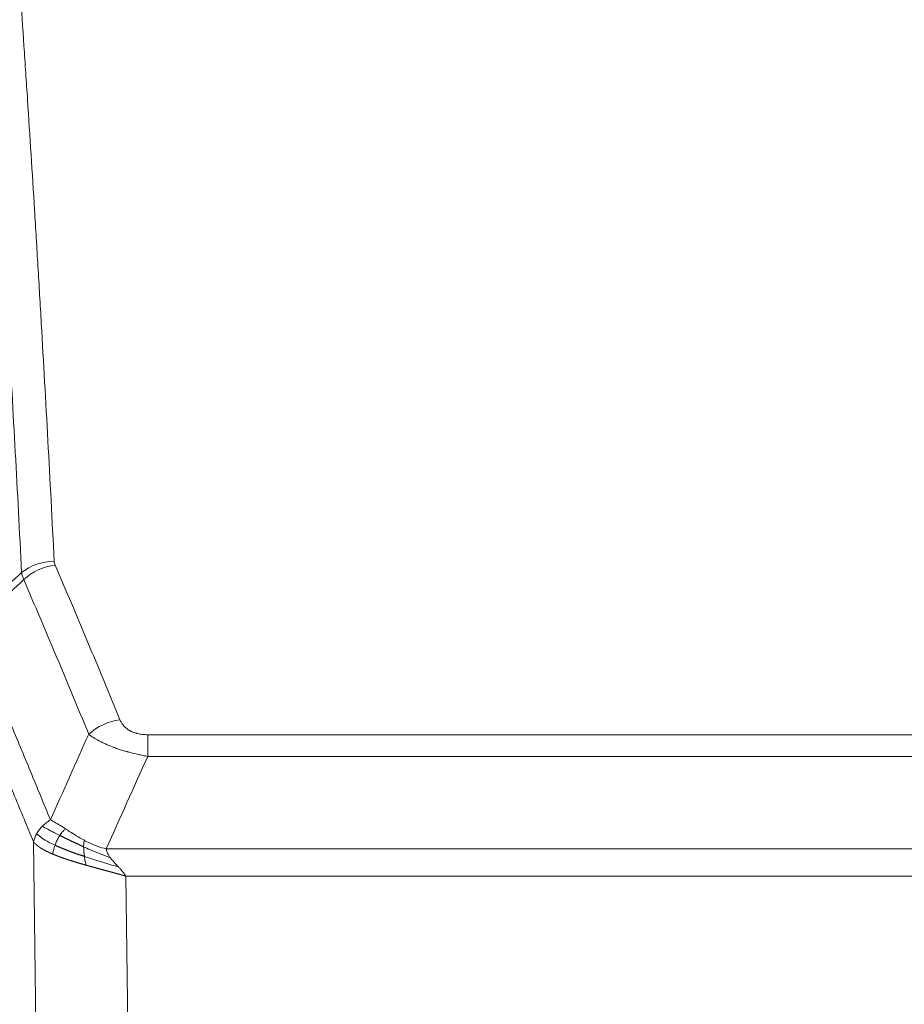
# Model space of a CAD drawing. Header units: inches. Extents: x 0 to 23760, y -13 to 16800.
# Tile 128 of 247: x 5388 to 5575, y 14098 to 14305. Entities that reach past the tile are written whole.
import ezdxf

# ---------------------------------------------------------------- set-up
doc = ezdxf.new("R2010")
doc.units = ezdxf.units.IN
doc.layers.add('1', color=7, linetype='Continuous', true_color=0xffffff)

msp = doc.modelspace()

# ---------------------------------------------------------------- linework, layer by layer
at = {"layer": '1', "color": 110, "linetype": 'Continuous', "lineweight": 13}
for p, q in [((5415.433, 14154.503), (5620.776, 14154.503)), ((5415.433, 14149.939), (5415.433, 14154.503)), ((5620.776, 14149.939), (5415.433, 14149.939)), ((5392.34, 14056.255), (5391.382, 14131.905)), ((5406.702, 14130.46), (5629.507, 14130.46)), ((5625.394, 14124.716), (5410.814, 14124.716)), ((5410.814, 14124.716), (5411.783, 14048.22))]:
    msp.add_line(p, q, dxfattribs=at)
for centre, major_axis, ratio, start_param, end_param in [((5395.737, 14182.755), (-9.987, -0.512), 0.8285973, 4.6699673, 5.4273767), ((5395.925, 14181.963), (-9.188, -3.948), 0.8056434, 4.3791539, 5.1247913), ((5409.586, 14149.501), (-9.245, -3.812), 0.7933159, 4.3962573, 5.1392153)]:
    msp.add_ellipse(centre, major_axis=major_axis, ratio=ratio, start_param=start_param, end_param=end_param, dxfattribs=at)
for points, knots in [([(5383.779, 14373.696), (5384.336, 14367.076), (5385.437, 14353.586), (5387.045, 14332.601), (5388.087, 14318.112), (5388.858, 14307.057), (5389.24, 14301.483), (5389.618, 14295.839), (5389.87, 14292.06), (5389.995, 14290.163), (5390.619, 14280.639), (5391.11, 14272.897), (5391.835, 14261.102), (5392.075, 14257.14), (5392.551, 14249.158), (5392.787, 14245.136), (5393.489, 14232.984), (5394.409, 14216.541), (5395.3, 14199.623), (5395.737, 14191.044)], [0, 0, 0, 0, 0.125, 0.25, 0.375, 0.375, 0.4375, 0.46875, 0.46875, 0.5, 0.5, 0.625, 0.625, 0.6875, 0.6875, 0.75, 0.75, 0.875, 1, 1, 1, 1]), ([(5388.87, 14188.668), (5388.432, 14197.236), (5387.54, 14214.135), (5386.618, 14230.558), (5385.915, 14242.696), (5385.679, 14246.713), (5385.203, 14254.686), (5384.962, 14258.643), (5384.236, 14270.424), (5383.744, 14278.157), (5383.12, 14287.67), (5382.994, 14289.565), (5382.743, 14293.339), (5382.364, 14298.977), (5381.981, 14304.545), (5381.209, 14315.586), (5380.166, 14330.059), (5378.556, 14351.019), (5377.454, 14364.494), (5376.896, 14371.106)], [0, 0, 0, 0, 0.125, 0.25, 0.25, 0.3125, 0.3125, 0.375, 0.375, 0.5, 0.5, 0.53125, 0.53125, 0.5625, 0.625, 0.625, 0.75, 0.875, 1, 1, 1, 1]), ([(5395.925, 14190.249), (5395.869, 14190.38), (5395.825, 14190.511), (5395.763, 14190.776), (5395.744, 14190.91), (5395.737, 14191.044)], [0, 0, 0, 0, 0.5, 0.5, 1, 1, 1, 1]), ([(5395.925, 14190.249), (5398.21, 14184.908), (5400.492, 14179.522), (5403.907, 14171.374), (5405.044, 14168.646), (5407.317, 14163.169), (5408.452, 14160.418), (5409.586, 14157.657)], [0, 0, 0, 0, 0.5, 0.5, 0.75, 0.75, 1, 1, 1, 1]), ([(5403.006, 14154.599), (5401.871, 14157.358), (5400.734, 14160.106), (5398.459, 14165.578), (5397.32, 14168.303), (5393.901, 14176.444), (5391.617, 14181.826), (5389.329, 14187.162)], [0, 0, 0, 0, 0.25, 0.25, 0.5, 0.5, 1, 1, 1, 1]), ([(5378.085, 14176.708), (5380.907, 14170.153), (5383.723, 14163.529), (5387.936, 14153.49), (5389.339, 14150.126), (5392.142, 14143.364), (5393.541, 14139.966), (5394.939, 14136.551)], [0, 0, 0, 0, 0.5, 0.5, 0.75, 0.75, 1, 1, 1, 1]), ([(5391.382, 14131.905), (5390.052, 14135.146), (5388.719, 14138.372), (5386.052, 14144.792), (5384.716, 14147.986), (5380.705, 14157.522), (5378.026, 14163.818), (5375.34, 14170.05)], [0, 0, 0, 0, 0.25, 0.25, 0.5, 0.5, 1, 1, 1, 1]), ([(5415.433, 14154.503), (5415.25, 14154.503), (5415.068, 14154.507), (5414.704, 14154.526), (5414.524, 14154.54), (5414.169, 14154.578), (5413.994, 14154.602), (5413.647, 14154.661), (5413.476, 14154.695), (5413.265, 14154.745), (5413.223, 14154.756), (5413.139, 14154.777), (5413.015, 14154.81), (5412.893, 14154.846), (5412.655, 14154.92), (5412.347, 14155.029), (5412.06, 14155.157), (5411.886, 14155.242), (5411.852, 14155.259), (5411.784, 14155.294), (5411.75, 14155.312), (5411.65, 14155.366), (5411.586, 14155.403), (5411.396, 14155.516), (5411.277, 14155.595), (5411.05, 14155.757), (5410.943, 14155.841), (5410.74, 14156.014), (5410.645, 14156.103), (5410.532, 14156.217), (5410.509, 14156.24), (5410.465, 14156.286), (5410.444, 14156.309), (5410.38, 14156.379), (5410.339, 14156.426), (5410.22, 14156.568), (5410.147, 14156.663), (5410.01, 14156.857), (5409.946, 14156.955), (5409.77, 14157.251), (5409.67, 14157.452), (5409.586, 14157.657)], [0, 0, 0, 0, 0.0625, 0.0625, 0.125, 0.125, 0.1875, 0.1875, 0.25, 0.25, 0.265625, 0.265625, 0.28125, 0.3125, 0.3125, 0.375, 0.4375, 0.4375, 0.453125, 0.453125, 0.46875, 0.46875, 0.5, 0.5, 0.5625, 0.5625, 0.625, 0.625, 0.6875, 0.6875, 0.703125, 0.703125, 0.71875, 0.71875, 0.75, 0.75, 0.8125, 0.8125, 0.875, 0.875, 1, 1, 1, 1]), ([(5415.433, 14149.939), (5415.098, 14150), (5414.765, 14150.063), (5414.102, 14150.197), (5413.774, 14150.266), (5412.798, 14150.484), (5412.16, 14150.64), (5411.457, 14150.829), (5411.38, 14150.85), (5411.224, 14150.892), (5411.147, 14150.914), (5410.915, 14150.979), (5410.762, 14151.023), (5410.308, 14151.157), (5409.713, 14151.339), (5409.14, 14151.531), (5408.719, 14151.678), (5408.51, 14151.752), (5408.305, 14151.828), (5408.169, 14151.879), (5408.101, 14151.904), (5407.495, 14152.135), (5406.987, 14152.345), (5406.268, 14152.669), (5406.036, 14152.778), (5405.697, 14152.944), (5405.586, 14152.999), (5405.368, 14153.111), (5405.26, 14153.167), (5404.733, 14153.449), (5404.345, 14153.677), (5403.63, 14154.135), (5403.303, 14154.367), (5403.006, 14154.599)], [0, 0, 0, 0, 0.0625, 0.0625, 0.125, 0.125, 0.25, 0.25, 0.265625, 0.265625, 0.28125, 0.28125, 0.3125, 0.3125, 0.375, 0.4375, 0.4375, 0.46875, 0.484375, 0.484375, 0.5, 0.5, 0.625, 0.625, 0.6875, 0.6875, 0.71875, 0.71875, 0.75, 0.75, 0.875, 0.875, 1, 1, 1, 1]), ([(5393.232, 14135.207), (5393.478, 14135.451), (5393.744, 14135.686), (5394.315, 14136.136), (5394.618, 14136.35), (5394.939, 14136.551)], [0, 0, 0, 0, 0.5, 0.5, 1, 1, 1, 1]), ([(5398.114, 14134.656), (5397.816, 14134.85), (5397.525, 14135.038), (5396.398, 14135.758), (5395.632, 14136.224), (5394.939, 14136.551)], [0, 0, 0, 0, 0.25, 0.25, 1, 1, 1, 1]), ([(5391.382, 14131.905), (5391.44, 14132.191), (5391.522, 14132.479), (5391.735, 14133.051), (5391.866, 14133.337), (5392.021, 14133.619)], [0, 0, 0, 0, 0.5, 0.5, 1, 1, 1, 1]), ([(5392.021, 14133.619), (5392.178, 14133.894), (5392.358, 14134.165), (5392.762, 14134.696), (5392.987, 14134.956), (5393.232, 14135.207)], [0, 0, 0, 0, 0.5, 0.5, 1, 1, 1, 1]), ([(5395.904, 14131.203), (5395.469, 14131.407), (5395.059, 14131.611), (5393.53, 14132.426), (5392.634, 14133.035), (5392.021, 14133.619)], [0, 0, 0, 0, 0.25, 0.25, 1, 1, 1, 1]), ([(5396.89, 14133.276), (5396.519, 14133.463), (5396.162, 14133.646), (5394.801, 14134.352), (5393.93, 14134.824), (5393.232, 14135.207)], [0, 0, 0, 0, 0.25, 0.25, 1, 1, 1, 1]), ([(5395.904, 14131.203), (5395.935, 14131.291), (5395.967, 14131.38), (5396.102, 14131.737), (5396.215, 14132.008), (5396.464, 14132.536), (5396.601, 14132.794), (5396.792, 14133.119), (5396.841, 14133.198), (5396.89, 14133.276)], [0, 0, 0, 0, 0.125, 0.125, 0.5, 0.5, 0.875, 0.875, 1, 1, 1, 1]), ([(5396.89, 14133.276), (5396.989, 14133.431), (5397.09, 14133.579), (5397.347, 14133.923), (5397.504, 14134.107), (5397.815, 14134.422), (5397.968, 14134.554), (5398.114, 14134.656)], [0, 0, 0, 0, 0.25, 0.25, 0.625, 0.625, 1, 1, 1, 1]), ([(5402.084, 14132.248), (5401.903, 14132.344), (5401.725, 14132.442), (5401.018, 14132.836), (5400.503, 14133.143), (5399.509, 14133.757), (5399.03, 14134.064), (5398.415, 14134.461), (5398.264, 14134.559), (5398.114, 14134.656)], [0, 0, 0, 0, 0.125, 0.125, 0.5, 0.5, 0.875, 0.875, 1, 1, 1, 1]), ([(5395.414, 14129.357), (5395.403, 14129.362), (5395.379, 14129.372), (5395.344, 14129.387), (5395.309, 14129.402), (5395.273, 14129.417), (5395.237, 14129.433), (5395.2, 14129.449), (5395.163, 14129.465), (5395.126, 14129.481), (5395.088, 14129.497), (5395.05, 14129.514), (5395.012, 14129.531), (5394.973, 14129.548), (5394.934, 14129.565), (5394.894, 14129.583), (5394.855, 14129.601), (5394.815, 14129.619), (5394.774, 14129.637), (5394.733, 14129.655), (5394.692, 14129.674), (5394.651, 14129.693), (5394.609, 14129.712), (5394.568, 14129.732), (5394.525, 14129.752), (5394.483, 14129.772), (5394.44, 14129.792), (5394.397, 14129.812), (5394.354, 14129.833), (5394.311, 14129.854), (5394.267, 14129.875), (5394.223, 14129.896), (5394.179, 14129.918), (5394.135, 14129.94), (5394.09, 14129.962), (5394.046, 14129.985), (5394.001, 14130.007), (5393.956, 14130.03), (5393.911, 14130.053), (5393.866, 14130.077), (5393.82, 14130.101), (5393.775, 14130.125), (5393.729, 14130.149), (5393.683, 14130.173), (5393.637, 14130.198), (5393.591, 14130.223), (5393.545, 14130.248), (5393.499, 14130.274), (5393.453, 14130.3), (5393.407, 14130.326), (5393.361, 14130.352), (5393.315, 14130.379), (5393.268, 14130.405), (5393.222, 14130.433), (5393.176, 14130.46), (5393.13, 14130.488), (5393.084, 14130.516), (5393.037, 14130.544), (5392.991, 14130.572), (5392.945, 14130.601), (5392.899, 14130.63), (5392.854, 14130.659), (5392.808, 14130.689), (5392.762, 14130.719), (5392.717, 14130.749), (5392.672, 14130.779), (5392.626, 14130.81), (5392.581, 14130.841), (5392.537, 14130.873), (5392.492, 14130.904), (5392.448, 14130.936), (5392.404, 14130.968), (5392.36, 14131.001), (5392.316, 14131.033), (5392.273, 14131.066), (5392.229, 14131.1), (5392.187, 14131.133), (5392.144, 14131.167), (5392.102, 14131.201), (5392.06, 14131.236), (5392.019, 14131.27), (5391.977, 14131.305), (5391.937, 14131.341), (5391.896, 14131.376), (5391.856, 14131.412), (5391.817, 14131.448), (5391.778, 14131.485), (5391.739, 14131.522), (5391.701, 14131.559), (5391.663, 14131.596), (5391.626, 14131.634), (5391.59, 14131.672), (5391.554, 14131.71), (5391.518, 14131.748), (5391.483, 14131.787), (5391.449, 14131.826), (5391.415, 14131.866), (5391.393, 14131.892), (5391.382, 14131.905)], [0, 0, 0, 0, 0.0060657, 0.012223, 0.0184718, 0.0248123, 0.0312443, 0.0377679, 0.0443831, 0.0510899, 0.0578883, 0.0647782, 0.0717598, 0.0788329, 0.0859977, 0.093254, 0.1006019, 0.1080414, 0.1155725, 0.1231952, 0.1309095, 0.1387154, 0.1466129, 0.1546019, 0.1626826, 0.1708549, 0.1791188, 0.1874742, 0.1959213, 0.20446, 0.2130903, 0.2218121, 0.2306256, 0.2395307, 0.2485274, 0.2576156, 0.2667955, 0.276067, 0.2854301, 0.2948848, 0.3044311, 0.314069, 0.3237985, 0.3336196, 0.3435324, 0.3535367, 0.3636326, 0.3738202, 0.3840993, 0.3944701, 0.4049324, 0.4154864, 0.426132, 0.4368691, 0.4476979, 0.4586183, 0.4696303, 0.480734, 0.4919292, 0.503216, 0.5145945, 0.5260645, 0.5376262, 0.5492795, 0.5610244, 0.5728609, 0.584789, 0.5968087, 0.60892, 0.621123, 0.6334175, 0.6458037, 0.6582815, 0.6708509, 0.6835119, 0.6962645, 0.7091087, 0.7220445, 0.735072, 0.748191, 0.7614017, 0.774704, 0.7880979, 0.8015834, 0.8151605, 0.8288293, 0.8425896, 0.8564416, 0.8703852, 0.8844204, 0.8985472, 0.9127656, 0.9270756, 0.9414773, 0.9559705, 0.9705554, 0.9852319, 1, 1, 1, 1]), ([(5395.414, 14129.357), (5395.45, 14129.538), (5395.492, 14129.743), (5395.598, 14130.189), (5395.66, 14130.43), (5395.786, 14130.852), (5395.843, 14131.026), (5395.904, 14131.203)], [0, 0, 0, 0, 0.375, 0.375, 0.75, 0.75, 1, 1, 1, 1]), ([(5401.933, 14130.879), (5401.932, 14131.034), (5401.933, 14131.182), (5401.947, 14131.525), (5401.963, 14131.709), (5402.011, 14132.021), (5402.043, 14132.15), (5402.084, 14132.248)], [0, 0, 0, 0, 0.25, 0.25, 0.625, 0.625, 1, 1, 1, 1]), ([(5406.702, 14130.46), (5405.481, 14130.725), (5404.305, 14131.168), (5402.811, 14131.871), (5402.444, 14132.057), (5402.084, 14132.248)], [0, 0, 0, 0, 0.75, 0.75, 1, 1, 1, 1]), ([(5402.417, 14127.025), (5402.395, 14127.032), (5402.351, 14127.044), (5402.285, 14127.063), (5402.219, 14127.082), (5402.153, 14127.101), (5402.087, 14127.119), (5402.021, 14127.138), (5401.955, 14127.157), (5401.888, 14127.176), (5401.822, 14127.195), (5401.756, 14127.215), (5401.689, 14127.234), (5401.623, 14127.253), (5401.556, 14127.272), (5401.489, 14127.292), (5401.423, 14127.311), (5401.356, 14127.33), (5401.289, 14127.35), (5401.223, 14127.369), (5401.156, 14127.389), (5401.089, 14127.409), (5401.022, 14127.428), (5400.955, 14127.448), (5400.888, 14127.468), (5400.821, 14127.488), (5400.754, 14127.508), (5400.687, 14127.528), (5400.62, 14127.548), (5400.553, 14127.568), (5400.486, 14127.588), (5400.419, 14127.608), (5400.352, 14127.628), (5400.285, 14127.649), (5400.218, 14127.669), (5400.151, 14127.69), (5400.084, 14127.71), (5400.016, 14127.731), (5399.949, 14127.751), (5399.882, 14127.772), (5399.815, 14127.793), (5399.748, 14127.813), (5399.681, 14127.834), (5399.614, 14127.855), (5399.547, 14127.876), (5399.48, 14127.897), (5399.413, 14127.918), (5399.346, 14127.939), (5399.279, 14127.961), (5399.212, 14127.982), (5399.145, 14128.003), (5399.078, 14128.025), (5399.011, 14128.046), (5398.945, 14128.068), (5398.878, 14128.089), (5398.811, 14128.111), (5398.745, 14128.133), (5398.678, 14128.154), (5398.611, 14128.176), (5398.545, 14128.198), (5398.478, 14128.22), (5398.412, 14128.242), (5398.346, 14128.264), (5398.28, 14128.287), (5398.213, 14128.309), (5398.147, 14128.331), (5398.081, 14128.353), (5398.015, 14128.376), (5397.949, 14128.398), (5397.884, 14128.421), (5397.818, 14128.444), (5397.752, 14128.466), (5397.687, 14128.489), (5397.621, 14128.512), (5397.556, 14128.535), (5397.491, 14128.558), (5397.426, 14128.581), (5397.361, 14128.604), (5397.296, 14128.627), (5397.231, 14128.651), (5397.166, 14128.674), (5397.102, 14128.697), (5397.037, 14128.721), (5396.973, 14128.745), (5396.909, 14128.768), (5396.844, 14128.792), (5396.78, 14128.816), (5396.717, 14128.839), (5396.653, 14128.863), (5396.59, 14128.887), (5396.526, 14128.911), (5396.463, 14128.936), (5396.4, 14128.96), (5396.337, 14128.984), (5396.274, 14129.008), (5396.212, 14129.033), (5396.149, 14129.057), (5396.087, 14129.082), (5396.025, 14129.107), (5395.963, 14129.131), (5395.901, 14129.156), (5395.84, 14129.181), (5395.778, 14129.206), (5395.717, 14129.231), (5395.656, 14129.256), (5395.595, 14129.281), (5395.535, 14129.306), (5395.474, 14129.332), (5395.434, 14129.349), (5395.414, 14129.357)], [0, 0, 0, 0, 0.0082024, 0.0164263, 0.0246716, 0.0329384, 0.0412265, 0.0495362, 0.0578672, 0.0662198, 0.0745938, 0.0829892, 0.0914062, 0.0998446, 0.1083045, 0.1167859, 0.1252887, 0.1338131, 0.1423589, 0.1509263, 0.1595151, 0.1681255, 0.1767574, 0.1854108, 0.1940858, 0.2027822, 0.2115002, 0.2202398, 0.2290008, 0.2377835, 0.2465876, 0.2554134, 0.2642606, 0.2731295, 0.2820199, 0.2909319, 0.2998654, 0.3088206, 0.3177973, 0.3267956, 0.3358154, 0.3448569, 0.35392, 0.3630047, 0.3721109, 0.3812388, 0.3903883, 0.3995594, 0.4087522, 0.4179665, 0.4272025, 0.4364601, 0.4457393, 0.4550402, 0.4643627, 0.4737069, 0.4830727, 0.4924601, 0.5018692, 0.5113, 0.5207524, 0.5302265, 0.5397222, 0.5492397, 0.5587788, 0.5683395, 0.577922, 0.5875261, 0.5971519, 0.6067994, 0.6164686, 0.6261595, 0.6358721, 0.6456064, 0.6553624, 0.6651401, 0.6749395, 0.6847606, 0.6946034, 0.704468, 0.7143542, 0.7242622, 0.734192, 0.7441434, 0.7541166, 0.7641115, 0.7741282, 0.7841666, 0.7942268, 0.8043087, 0.8144123, 0.8245377, 0.8346848, 0.8448538, 0.8550444, 0.8652568, 0.875491, 0.885747, 0.8960247, 0.9063242, 0.9166455, 0.9269886, 0.9373534, 0.9477401, 0.9581485, 0.9685787, 0.9790306, 0.9895044, 1, 1, 1, 1]), ([(5407.572, 14128.561), (5406.162, 14129.083), (5404.725, 14129.666), (5402.855, 14130.471), (5402.391, 14130.675), (5401.933, 14130.879)], [0, 0, 0, 0, 0.75, 0.75, 1, 1, 1, 1]), ([(5402.102, 14128.819), (5402.09, 14128.906), (5402.078, 14128.993), (5402.034, 14129.346), (5402.005, 14129.615), (5401.961, 14130.14), (5401.946, 14130.398), (5401.936, 14130.722), (5401.934, 14130.801), (5401.933, 14130.879)], [0, 0, 0, 0, 0.125, 0.125, 0.5, 0.5, 0.875, 0.875, 1, 1, 1, 1]), ([(5407.572, 14128.561), (5407.454, 14128.719), (5407.344, 14128.876), (5407.095, 14129.27), (5406.97, 14129.507), (5406.784, 14129.983), (5406.723, 14130.221), (5406.702, 14130.46)], [0, 0, 0, 0, 0.25, 0.25, 0.625, 0.625, 1, 1, 1, 1]), ([(5402.417, 14127.025), (5402.384, 14127.197), (5402.344, 14127.393), (5402.262, 14127.825), (5402.22, 14128.06), (5402.152, 14128.473), (5402.126, 14128.644), (5402.102, 14128.819)], [0, 0, 0, 0, 0.375, 0.375, 0.75, 0.75, 1, 1, 1, 1]), ([(5409.244, 14126.664), (5407.471, 14127.168), (5405.642, 14127.698), (5403.268, 14128.44), (5402.68, 14128.628), (5402.102, 14128.819)], [0, 0, 0, 0, 0.75, 0.75, 1, 1, 1, 1]), ([(5410.814, 14124.716), (5410.792, 14124.722), (5410.748, 14124.735), (5410.682, 14124.753), (5410.615, 14124.772), (5410.548, 14124.791), (5410.482, 14124.81), (5410.415, 14124.829), (5410.348, 14124.848), (5410.281, 14124.867), (5410.214, 14124.886), (5410.146, 14124.905), (5410.079, 14124.924), (5410.011, 14124.942), (5409.944, 14124.961), (5409.876, 14124.98), (5409.808, 14124.999), (5409.74, 14125.018), (5409.672, 14125.037), (5409.604, 14125.056), (5409.536, 14125.075), (5409.468, 14125.094), (5409.4, 14125.113), (5409.331, 14125.132), (5409.263, 14125.151), (5409.194, 14125.17), (5409.125, 14125.189), (5409.056, 14125.208), (5408.987, 14125.227), (5408.918, 14125.245), (5408.849, 14125.264), (5408.78, 14125.283), (5408.711, 14125.302), (5408.642, 14125.321), (5408.572, 14125.34), (5408.503, 14125.359), (5408.433, 14125.378), (5408.363, 14125.397), (5408.294, 14125.417), (5408.224, 14125.436), (5408.154, 14125.455), (5408.084, 14125.474), (5408.014, 14125.493), (5407.944, 14125.512), (5407.874, 14125.531), (5407.803, 14125.55), (5407.733, 14125.569), (5407.663, 14125.588), (5407.592, 14125.607), (5407.522, 14125.626), (5407.451, 14125.646), (5407.38, 14125.665), (5407.31, 14125.684), (5407.239, 14125.703), (5407.168, 14125.722), (5407.097, 14125.742), (5407.026, 14125.761), (5406.955, 14125.78), (5406.884, 14125.799), (5406.813, 14125.818), (5406.742, 14125.838), (5406.67, 14125.857), (5406.599, 14125.876), (5406.528, 14125.896), (5406.456, 14125.915), (5406.385, 14125.934), (5406.313, 14125.954), (5406.242, 14125.973), (5406.17, 14125.992), (5406.098, 14126.012), (5406.027, 14126.031), (5405.955, 14126.051), (5405.883, 14126.07), (5405.811, 14126.089), (5405.739, 14126.109), (5405.668, 14126.128), (5405.596, 14126.148), (5405.524, 14126.167), (5405.452, 14126.187), (5405.38, 14126.206), (5405.308, 14126.226), (5405.235, 14126.246), (5405.163, 14126.265), (5405.091, 14126.285), (5405.019, 14126.305), (5404.947, 14126.324), (5404.875, 14126.344), (5404.802, 14126.364), (5404.73, 14126.383), (5404.658, 14126.403), (5404.586, 14126.423), (5404.513, 14126.443), (5404.441, 14126.462), (5404.369, 14126.482), (5404.296, 14126.502), (5404.224, 14126.522), (5404.152, 14126.542), (5404.079, 14126.562), (5404.007, 14126.582), (5403.935, 14126.601), (5403.862, 14126.621), (5403.79, 14126.641), (5403.717, 14126.661), (5403.645, 14126.681), (5403.573, 14126.702), (5403.5, 14126.722), (5403.428, 14126.742), (5403.356, 14126.762), (5403.283, 14126.782), (5403.211, 14126.802), (5403.139, 14126.822), (5403.066, 14126.842), (5402.994, 14126.863), (5402.922, 14126.883), (5402.85, 14126.903), (5402.777, 14126.924), (5402.705, 14126.944), (5402.633, 14126.964), (5402.561, 14126.985), (5402.489, 14127.005), (5402.441, 14127.019), (5402.417, 14127.025)], [0, 0, 0, 0, 0.007775, 0.0155603, 0.0233558, 0.0311618, 0.038978, 0.0468046, 0.0546416, 0.0624889, 0.0703466, 0.0782147, 0.0860931, 0.093982, 0.1018813, 0.109791, 0.1177112, 0.1256417, 0.1335828, 0.1415343, 0.1494962, 0.1574687, 0.1654516, 0.173445, 0.1814489, 0.1894634, 0.1974883, 0.2055238, 0.2135699, 0.2216264, 0.2296936, 0.2377713, 0.2458596, 0.2539585, 0.2620679, 0.270188, 0.2783187, 0.28646, 0.2946119, 0.3027745, 0.3109477, 0.3191316, 0.3273261, 0.3355314, 0.3437472, 0.3519738, 0.3602111, 0.3684591, 0.3767178, 0.3849872, 0.3932673, 0.4015582, 0.4098598, 0.4181722, 0.4264954, 0.4348293, 0.443174, 0.4515295, 0.4598958, 0.4682728, 0.4766607, 0.4850594, 0.493469, 0.5018893, 0.5103206, 0.5187626, 0.5272155, 0.5356793, 0.544154, 0.5526395, 0.561136, 0.5696433, 0.5781615, 0.5866906, 0.5952307, 0.6037817, 0.6123436, 0.6209165, 0.6295003, 0.638095, 0.6467007, 0.6553174, 0.6639451, 0.6725838, 0.6812334, 0.6898941, 0.6985657, 0.7072484, 0.7159421, 0.7246468, 0.7333625, 0.7420893, 0.7508272, 0.759576, 0.768336, 0.777107, 0.7858891, 0.7946823, 0.8034866, 0.812302, 0.8211284, 0.829966, 0.8388147, 0.8476746, 0.8565455, 0.8654276, 0.8743209, 0.8832252, 0.8921408, 0.9010675, 0.9100054, 0.9189544, 0.9279147, 0.9368861, 0.9458688, 0.9548626, 0.9638676, 0.9728839, 0.9819114, 0.9909501, 1, 1, 1, 1]), ([(5409.244, 14126.664), (5409.17, 14126.744), (5409.096, 14126.823), (5408.8, 14127.141), (5408.578, 14127.379), (5408.151, 14127.852), (5407.945, 14128.089), (5407.693, 14128.404), (5407.632, 14128.482), (5407.572, 14128.561)], [0, 0, 0, 0, 0.125, 0.125, 0.5, 0.5, 0.875, 0.875, 1, 1, 1, 1]), ([(5410.814, 14124.716), (5410.662, 14124.964), (5410.486, 14125.211), (5410.103, 14125.7), (5409.896, 14125.943), (5409.538, 14126.344), (5409.391, 14126.504), (5409.244, 14126.664)], [0, 0, 0, 0, 0.375, 0.375, 0.75, 0.75, 1, 1, 1, 1])]:
    msp.add_open_spline(points, degree=3, knots=knots, dxfattribs=at)
for points in [[(5377.873, 14178.446), (5381.538, 14181.854), (5385.204, 14185.262), (5388.87, 14188.668)], [(5389.329, 14187.162), (5385.58, 14183.679), (5381.832, 14180.194), (5378.085, 14176.708)], [(5389.329, 14187.162), (5389.216, 14187.42), (5389.028, 14187.929), (5388.91, 14188.424), (5388.87, 14188.668)], [(5394.939, 14136.551), (5397.613, 14142.573), (5400.302, 14148.589), (5403.006, 14154.599)], [(5415.433, 14149.939), (5412.505, 14143.453), (5409.595, 14136.96), (5406.702, 14130.46)]]:
    msp.add_open_spline(points, degree=3, dxfattribs=at)
at = {"layer": '1', "color": 2, "linetype": 'Continuous', "lineweight": 25}
for points in [[(5401.933, 14130.879), (5401.705, 14130.981), (5401.477, 14131.083), (5400.576, 14131.493), (5399.917, 14131.8), (5398.647, 14132.405), (5398.037, 14132.703), (5397.265, 14133.087), (5397.076, 14133.182), (5396.89, 14133.276)], [(5402.102, 14128.819), (5401.813, 14128.914), (5401.527, 14129.01), (5400.393, 14129.396), (5399.57, 14129.692), (5398.005, 14130.29), (5397.263, 14130.593), (5396.345, 14130.999), (5396.122, 14131.101), (5395.904, 14131.203)]]:
    msp.add_open_spline(points, degree=3, knots=[0, 0, 0, 0, 0.125, 0.125, 0.5, 0.5, 0.875, 0.875, 1, 1, 1, 1], dxfattribs=at)

doc.saveas('drawing.dxf')
